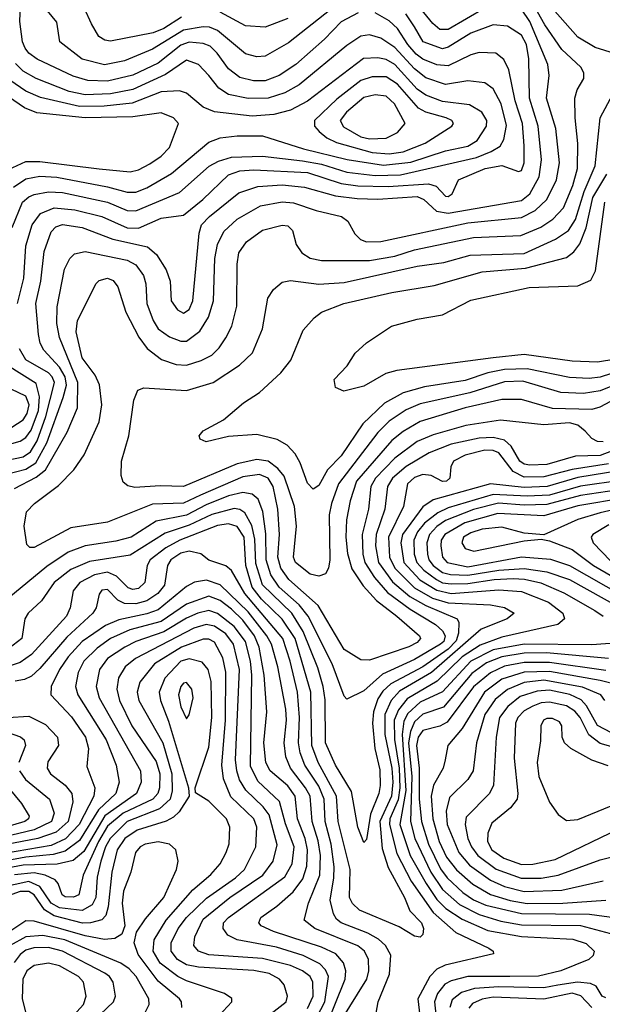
# Model space of a CAD drawing. Extents: x 997028 to 1115134, y 536408 to 618974.
# Tile 109 of 256: x 1021693 to 1023762, y 566866 to 570364. Entities that reach past the tile are written whole.
import ezdxf

# ---------------------------------------------------------------- set-up
doc = ezdxf.new("R2010")
doc.units = 0

msp = doc.modelspace()

# ---------------------------------------------------------------- linework, layer by layer
at = {"layer": '0CON10XD'}
for points in [[(1022895, 570387.8), (1022834.2, 570355.8), (1022775.8, 570294.2), (1022674.2, 570205), (1022614.3, 570165.7), (1022565, 570147), (1022523.2, 570146.8), (1022475, 570158.1), (1022435, 570189.2), (1022394.6, 570244.6), (1022369.2, 570269.2), (1022345, 570279.7), (1022295, 570284.3), (1022265, 570273.4), (1022185, 570209.1), (1022095, 570166.8), (1022005, 570145.6), (1021935, 570148), (1021882.9, 570162.9), (1021755, 570224), (1021725, 570244.3), (1021712, 570262), (1021702.9, 570285), (1021693.3, 570356.7), (1021698, 570475)], [(1021941.2, 569378.8), (1021962.9, 569425), (1021975, 569437.5), (1022005, 569445.8), (1022025, 569437.3), (1022041.8, 569415), (1022069.7, 569325), (1022116.1, 569236.1), (1022145.8, 569195.8), (1022196.3, 569156.3), (1022248.9, 569138.9), (1022285, 569136.6), (1022337.1, 569152.9), (1022375, 569172.5), (1022402, 569198), (1022425, 569233.5), (1022446.8, 569275), (1022463.6, 569346.4), (1022464.8, 569495.2), (1022471.6, 569535), (1022498, 569575), (1022555, 569616.5), (1022625, 569633.8), (1022645, 569630.9), (1022662.2, 569615), (1022674.6, 569565), (1022694.5, 569535), (1022725, 569517.1), (1022765, 569507.7), (1022935, 569508.4), (1023025, 569523.5), (1023095, 569546.1), (1023305, 569589.4), (1023473.1, 569596.9), (1023543.5, 569626.5), (1023586.8, 569655), (1023624.4, 569695.6), (1023657.9, 569775), (1023674.2, 569835), (1023675.6, 569924.4), (1023665.2, 570014.8), (1023664.7, 570085), (1023673.2, 570115), (1023696.2, 570155), (1023696.9, 570175), (1023685.4, 570195), (1023618.3, 570258.3), (1023558.3, 570345), (1023495, 570457.5)], [(1023344.7, 570405), (1023215, 570329.4), (1023185, 570328.8), (1023160.5, 570350.5), (1023091.6, 570435)], [(1021530.7, 568719.3), (1021715, 568766.6), (1021750.4, 568789.6), (1021789.7, 568860.3), (1021847.8, 569022.2), (1021858.8, 569065), (1021855.1, 569095), (1021835, 569129.2), (1021779.3, 569189.3), (1021766.1, 569215), (1021760, 569245), (1021750.5, 569355), (1021767.7, 569435), (1021780.1, 569539.9), (1021805, 569610.4), (1021821.8, 569628.2), (1021845, 569636.3), (1021915, 569625.9), (1022024.4, 569584.4), (1022146.7, 569556.7), (1022179.4, 569529.4), (1022213.6, 569475), (1022227.1, 569435), (1022231.2, 569365), (1022252.9, 569332.9), (1022275, 569320.9), (1022295, 569334.1), (1022308.3, 569365), (1022330.9, 569605), (1022339, 569635), (1022366.7, 569665), (1022471.1, 569748.9), (1022538.6, 569771.4), (1022625, 569776.5), (1022705, 569768.9), (1022815, 569737.8), (1022891.5, 569728.5), (1022965, 569726.3), (1023105, 569735.1), (1023128.4, 569725), (1023173.2, 569683.2), (1023215, 569676.2), (1023475, 569721.2), (1023505, 569745.2), (1023537.5, 569805), (1023545.7, 569865.7), (1023534.6, 569985), (1023503.7, 570085), (1023501.2, 570225), (1023492.5, 570275), (1023475, 570308.3), (1023425, 570340.2), (1023375, 570345.2), (1023295, 570315.5), (1023215, 570265.5), (1023195, 570260.2), (1023126.4, 570285), (1023095, 570338), (1023064.5, 570385)], [(1021675, 568698.3), (1021751.4, 568738.6), (1021784.8, 568765.2), (1021861.6, 568898.4), (1021898.1, 568985), (1021899.9, 569075), (1021834.5, 569235), (1021824.5, 569285), (1021826, 569344), (1021852.7, 569477.3), (1021870.8, 569515), (1021888.1, 569531.9), (1021925, 569540.8), (1022075, 569510), (1022105, 569493.2), (1022133.2, 569455), (1022141.5, 569425), (1022144.8, 569355), (1022167.3, 569295), (1022185, 569265.3), (1022225, 569236.7), (1022265, 569222.3), (1022285, 569222.3), (1022332.2, 569257.8), (1022363.3, 569306.7), (1022381.1, 569365), (1022386.2, 569515), (1022395.2, 569565), (1022418.5, 569611.5), (1022465, 569654.8), (1022547.8, 569702.2), (1022625, 569716.8), (1022665, 569713.3), (1022745.5, 569685.5), (1022836.1, 569665), (1022857.8, 569647.8), (1022883.4, 569603.4), (1022903.2, 569583.2), (1022925, 569574.8), (1022975, 569576.2), (1023285, 569641.6), (1023475, 569661), (1023523.9, 569686.1), (1023565.6, 569725), (1023599.8, 569795), (1023609.8, 569855), (1023597.5, 569977.5), (1023563.8, 570085), (1023573.9, 570165), (1023569.2, 570205), (1023505, 570357.1), (1023475, 570401.2)], [(1021684.8, 569355), (1021707.3, 569445), (1021715, 569560), (1021737, 569635), (1021767.1, 569675), (1021815.1, 569694.9), (1021888.6, 569688.6), (1021985, 569664.9), (1022075, 569624.1), (1022115, 569623.7), (1022195, 569658.4), (1022275, 569669.8), (1022343.8, 569725), (1022435, 569812.5), (1022475, 569826.5), (1022525, 569830.9), (1022715, 569821), (1022835, 569782.3), (1022893.7, 569773.7), (1023001.2, 569771.2), (1023145, 569780.2), (1023172.4, 569772.4), (1023205, 569736.7), (1023215, 569735.6), (1023229.4, 569745), (1023251.9, 569795), (1023346.5, 569835), (1023405.5, 569845.5), (1023465, 569824.6), (1023475, 569828.1), (1023484.8, 569855.2), (1023484.8, 569915.2), (1023478.5, 569995), (1023452.1, 570075), (1023430, 570185), (1023412, 570222), (1023384.3, 570244.3), (1023325, 570247.3), (1023295, 570239.1), (1023215, 570200.2), (1023175, 570203.3), (1023125, 570223.1), (1023101, 570241), (1023071.1, 570275), (1023035, 570332.2), (1023005, 570359.8), (1022955, 570387.8)], [(1022798.9, 570401.1), (1022648.1, 570281.9), (1022565, 570233.6), (1022535, 570231.9), (1022495, 570241.9), (1022395.1, 570325.1), (1022367.1, 570337.1), (1022345, 570338.7), (1022275, 570326.8), (1022165, 570258.5), (1022065, 570218), (1021993.9, 570203.9), (1021915, 570223.9), (1021835.5, 570285), (1021824.6, 570354.6), (1021775.2, 570415.2)], [(1022267.5, 570372.5), (1022205, 570332.8), (1022167.3, 570317.3), (1022015, 570287.1), (1021995, 570290.5), (1021973.8, 570303.8), (1021948.5, 570348.5), (1021923.4, 570403.4)], [(1022645, 570368.1), (1022565, 570336.6), (1022495, 570342.4), (1022405, 570390)], [(1023805, 570243.1), (1023736.7, 570265), (1023675, 570301.2), (1023585, 570403.8)], [(1021666.5, 569625), (1021703.6, 569715), (1021725, 569734.4), (1021745, 569743.2), (1021795, 569752.6), (1021845, 569750.1), (1022004.5, 569715), (1022075, 569685.5), (1022105, 569684.2), (1022260.5, 569749.5), (1022366.3, 569843.7), (1022398.8, 569861.2), (1022445.2, 569875.2), (1022555, 569878.5), (1022697.1, 569862.9), (1022765, 569850.7), (1022855, 569822.2), (1022955, 569809.9), (1023045, 569812.6), (1023165, 569839.9), (1023315.4, 569874.6), (1023367.8, 569895), (1023399, 569915), (1023412.3, 569937.7), (1023421.7, 569988.3), (1023403, 570065), (1023375, 570118), (1023345, 570139.5), (1023285, 570146.5), (1023205, 570133.1), (1023135, 570157.4), (1023095, 570188.7), (1023025, 570264.8), (1022975, 570297.9), (1022935, 570310.2), (1022904.6, 570305.4), (1022855, 570271.7), (1022685, 570131.7), (1022635, 570103.8), (1022575, 570084.8), (1022505, 570084.2), (1022435, 570098.5), (1022400.2, 570120.2), (1022365.3, 570165), (1022328.2, 570205), (1022285, 570220), (1022211.3, 570168.7), (1022095, 570116.1), (1022015, 570100), (1021925, 570096.3), (1021869, 570109), (1021751.1, 570155), (1021705, 570180.9), (1021677.6, 570207.6)], [(1021671.2, 569768.8), (1021715, 569798.7), (1021765, 569807.4), (1021825, 569804.4), (1022005, 569770.3), (1022075, 569750.5), (1022105, 569750.9), (1022145, 569766.3), (1022232.6, 569817.4), (1022365, 569928.8), (1022405, 569943.6), (1022465, 569951.6), (1022555, 569950.8), (1022701.5, 569905), (1022856.6, 569866.6), (1022985, 569846.8), (1023082.2, 569857.8), (1023205, 569897.9), (1023285.1, 569914.9), (1023318.1, 569935), (1023350.4, 569985), (1023352.5, 570005), (1023334.7, 570035), (1023290.9, 570060.9), (1023195, 570072.7), (1023135, 570095.2), (1023105, 570116.8), (1023025, 570204.5), (1022995, 570222.3), (1022965, 570228), (1022914.6, 570225.4), (1022715, 570073.7), (1022655, 570042.8), (1022595, 570027), (1022518.5, 570021.5), (1022385, 570036.7), (1022345, 570053.5), (1022285, 570102.5), (1022260.8, 570110.8), (1022195, 570106.9), (1022092.7, 570067.3), (1021993.2, 570056.8), (1021905, 570055.9), (1021767.2, 570087.2), (1021715, 570109.2), (1021622.9, 570172.9)], [(1021638.4, 569825), (1021715, 569860), (1021765, 569860.5), (1021975, 569833.9), (1022085, 569823.1), (1022115, 569830.9), (1022155, 569851.6), (1022195, 569878.4), (1022225, 569909.2), (1022257.3, 569995), (1022239.5, 570015), (1022195, 570032.3), (1022095, 570019.2), (1021925, 570015.3), (1021753.4, 570033.4), (1021710.4, 570050.4), (1021557.5, 570155)], [(1022380.5, 569075), (1022474.1, 569135.9), (1022519.5, 569180.5), (1022555.3, 569265), (1022573.9, 569375), (1022594.2, 569405.8), (1022625, 569431.5), (1022655, 569437.6), (1022755, 569424.8), (1022845, 569430.4), (1023105, 569488.2), (1023198.9, 569501.1), (1023292.9, 569527.1), (1023485, 569533.4), (1023596.3, 569583.7), (1023642.2, 569615), (1023666.6, 569653.4), (1023697.1, 569752.9), (1023736.9, 569845), (1023754.3, 570015), (1023835.2, 570165)], [(1023005, 569886.7), (1023055, 569893.8), (1023133.2, 569925), (1023227.3, 569985), (1023233.6, 569995), (1023227.3, 570005), (1023207.5, 570015), (1023135, 570035.4), (1023108.9, 570048.9), (1023035, 570134.2), (1022995, 570160.6), (1022945, 570161.1), (1022905, 570147.1), (1022819, 570081), (1022740, 570005), (1022740.3, 569985), (1022756.7, 569966.7), (1022783.8, 569943.8), (1022817.6, 569927.6), (1022945, 569891.5), (1023005, 569886.7)], [(1022935, 569940.5), (1022995, 569943.2), (1023035, 569962.4), (1023062.5, 569995), (1023024.3, 570065), (1022995, 570092.5), (1022955, 570096.6), (1022915, 570086.9), (1022853.1, 570035), (1022830.9, 570005), (1022842.6, 569982.6), (1022905, 569947.5), (1022935, 569940.5)], [(1023838.7, 569121.3), (1023755, 569094.1), (1023715, 569089), (1023645, 569092.2), (1023495, 569123.8), (1023415, 569121.1), (1023355, 569109.5), (1023275, 569082.2), (1023130.9, 569059.1), (1023055, 569038.1), (1022988.8, 569001.2), (1022911.9, 568928.1), (1022835, 568814.1), (1022786.1, 568765), (1022755, 568709.5), (1022735, 568696.5), (1022715, 568716.9), (1022689.4, 568789.4), (1022671.4, 568821.4), (1022642.5, 568852.5), (1022607.9, 568872.1), (1022535, 568890.4), (1022435, 568883.1), (1022355, 568864), (1022333.6, 568873.6), (1022330, 568885), (1022345, 568903.3), (1022417.3, 568942.7), (1022487.4, 569002.6), (1022545, 569039.5), (1022620.9, 569109.1), (1022655.7, 569154.3), (1022699.7, 569260.3), (1022739.2, 569305), (1022765.4, 569324.6), (1022843.8, 569355), (1023015, 569394.3), (1023165, 569418.9), (1023335, 569468.5), (1023488.8, 569481.2), (1023635, 569519.5), (1023661.1, 569538.9), (1023682.4, 569567.6), (1023705.3, 569624.7), (1023728.4, 569731.6), (1023778.4, 569815)], [(1023955, 569181.9), (1023745, 569147), (1023655, 569151.2), (1023485, 569174.8), (1023375, 569162.4), (1023031.9, 569118.1), (1022993.2, 569106.8), (1022915, 569062.1), (1022843.9, 569043.9), (1022815, 569056.7), (1022810, 569085), (1022855.5, 569134.5), (1022885, 569178.6), (1022925, 569215.6), (1023014, 569275), (1023105, 569299.7), (1023195, 569315.8), (1023295, 569367.5), (1023502.9, 569412.9), (1023675, 569418.2), (1023721.4, 569438.6), (1023738.1, 569471.9), (1023770.9, 569715)], [(1023845, 569035.9), (1023752.9, 568987.1), (1023725, 568979.1), (1023585, 568983.1), (1023475, 569014.8), (1023405, 569014.5), (1023275.2, 568985.2), (1023115, 568936.2), (1023055, 568901), (1023015, 568869.4), (1022889.4, 568725), (1022866.6, 568655), (1022853.4, 568586.6), (1022851, 568525), (1022857.5, 568467.5), (1022872.7, 568412.7), (1022912.4, 568352.4), (1022960.6, 568300.6), (1023032.7, 568245), (1023112.7, 568175), (1023116.5, 568165), (1023105, 568150.9), (1023075, 568136.5), (1022935, 568088.8), (1022905, 568089.7), (1022845, 568126.5), (1022752.5, 568282.5), (1022649.1, 568375), (1022620.5, 568415), (1022609.8, 568455), (1022615.9, 568535), (1022610, 568625), (1022593.3, 568705), (1022575.5, 568735), (1022545, 568748.4), (1022485, 568740.3), (1022335.1, 568674.9), (1022275, 568646.5), (1022165, 568642.4), (1022005, 568578.5), (1021875, 568558.1), (1021745, 568488.4), (1021728.8, 568488.8), (1021718.9, 568498.9), (1021709.3, 568565), (1021717.8, 568615), (1021745.4, 568645), (1021830.9, 568709.1), (1021885.5, 568765), (1021922.4, 568817.6), (1021974.7, 568935), (1021984.8, 568995), (1021976.4, 569066.4), (1021961.3, 569101.3), (1021915, 569162.3), (1021893.8, 569255), (1021898.4, 569295), (1021941.2, 569378.8)], [(1021460, 568760), (1021705, 568810.3), (1021731, 568829), (1021755, 568867.6), (1021786.4, 568953.6), (1021816.6, 569075), (1021808.7, 569095), (1021795, 569108.7), (1021715, 569155.6), (1021692.8, 569195)], [(1021565, 568830.2), (1021695, 568867), (1021715, 568879.3), (1021734, 568905), (1021760.4, 568975), (1021763.8, 569023.8), (1021751.6, 569071.6), (1021650, 569135)], [(1021665, 568915.8), (1021705, 568942.5), (1021720, 568965), (1021727.2, 568995), (1021715, 569026.7), (1021611.6, 569075)], [(1023854.5, 569085), (1023755, 569044.9), (1023695, 569035.7), (1023615, 569039.1), (1023480.1, 569079.9), (1023415, 569076.9), (1023291.4, 569038.6), (1023115, 568999.4), (1023065, 568977.8), (1023005, 568937.4), (1022965, 568897.6), (1022825.1, 568715), (1022799.9, 568645), (1022792.1, 568605), (1022794.8, 568445), (1022790.3, 568415), (1022778.9, 568395), (1022755, 568386.5), (1022725, 568393.5), (1022672.4, 568435), (1022665.7, 568455), (1022676.2, 568565), (1022669.5, 568635), (1022632.3, 568742.3), (1022609.9, 568770), (1022575, 568795.5), (1022535, 568801.4), (1022465, 568786.3), (1022275, 568705.5), (1022192.3, 568707.7), (1022101.6, 568701.6), (1022077.3, 568707.3), (1022061.1, 568721.1), (1022053.9, 568745), (1022054, 568795), (1022080.7, 568885), (1022098.3, 569011.7), (1022112.4, 569047.6), (1022134.4, 569055.6), (1022285, 569046), (1022380.5, 569075)], [(1023765, 568864.1), (1023745, 568865.2), (1023725, 568876.3), (1023701.8, 568901.8), (1023675, 568923.8), (1023645, 568931.1), (1023555, 568924.8), (1023401, 568941), (1023277.4, 568922.6), (1023161, 568889), (1023105, 568865.2), (1023025, 568806.5), (1022956.1, 568735), (1022939.8, 568705), (1022932, 568625), (1022908.8, 568535), (1022912, 568465), (1022919.2, 568435), (1022952.5, 568382.5), (1022999.3, 568329.3), (1023080, 568270), (1023169.3, 568215), (1023195, 568192.2), (1023204.5, 568175), (1023198.9, 568155), (1023187.2, 568145), (1023095, 568090.6)], [(1023845, 568849.9), (1023755, 568816), (1023667.3, 568812.7), (1023565, 568783.8), (1023505, 568781.5), (1023485, 568784.4), (1023469.4, 568795), (1023439, 568849), (1023415, 568870.6), (1023375, 568880.1), (1023325, 568876.8), (1023225, 568855.4), (1023147.3, 568825), (1023065, 568776.3), (1023017.2, 568735), (1022999.4, 568705), (1022990.1, 568625), (1022959.1, 568535), (1022956.9, 568495), (1022967.2, 568435), (1023017.4, 568367.4), (1023078.8, 568315), (1023135, 568282.3), (1023246.4, 568235), (1023252.1, 568222.1), (1023251.9, 568185), (1023243.1, 568156.9), (1023215, 568128), (1023125, 568064.7), (1023011.4, 568005), (1022982.1, 567977.9), (1022965, 567951.4), (1022949.5, 567905), (1022945.5, 567865), (1022954.7, 567774.7), (1022971.5, 567698.5), (1022973.5, 567643.5), (1022968.8, 567615), (1022938.6, 567541.4), (1022925, 567451.2), (1022915, 567440.8), (1022894.3, 567495.7), (1022871.8, 567621.9), (1022815, 567715.9), (1022779.5, 567795), (1022777.3, 567947.3), (1022771.3, 567995), (1022751.9, 568061.9), (1022700, 568190), (1022659.1, 568255), (1022555, 568356.4), (1022531.7, 568431.7), (1022528.2, 568518.2), (1022517.5, 568567.5), (1022492.3, 568612.3), (1022475, 568623.9), (1022455, 568626.8), (1022375, 568606.6), (1022295, 568568.2), (1022210, 568540), (1022085, 568461.9), (1021940.8, 568439.2), (1021875, 568410.2), (1021815.6, 568365), (1021770.9, 568299.1), (1021723.2, 568255), (1021711.6, 568235), (1021701.1, 568165), (1021655, 568129.5)], [(1023784, 568786), (1023655, 568766.4), (1023555, 568740), (1023485, 568739.2), (1023445, 568758.8), (1023395.2, 568825.2), (1023375, 568833), (1023345, 568834), (1023275, 568817.3), (1023233.1, 568795), (1023223.8, 568775), (1023220.9, 568735), (1023208.6, 568725), (1023195, 568723.8), (1023154.4, 568744.4), (1023125, 568747.8), (1023095, 568737.7), (1023070, 568715), (1023055.8, 568635), (1023003.3, 568525), (1023006.4, 568455), (1023025.3, 568415.3), (1023095.6, 568345.6), (1023158.8, 568308.8), (1023215, 568291.9), (1023365.2, 568285.2), (1023415.2, 568275.2), (1023449.2, 568255), (1023424.3, 568235), (1023331.5, 568198.5), (1023155.1, 568044.9), (1023041.8, 567978.2), (1023011.7, 567945), (1022989.2, 567895), (1022989.5, 567825), (1023015, 567705.5), (1023018.1, 567655), (1023012.9, 567605), (1022971.5, 567515), (1022979.9, 567419.9), (1023001.5, 567351.5), (1023059.6, 567245), (1023078.5, 567198.5), (1023120, 567155), (1023126.6, 567135), (1023125, 567113.8), (1023115, 567104.3), (1023095, 567107.8), (1023040.9, 567140.9), (1022900.1, 567200.1), (1022874.4, 567224.4), (1022864.8, 567245), (1022866.5, 567345), (1022823.5, 567515), (1022817.8, 567605), (1022753.5, 567725), (1022730.4, 567785), (1022726.5, 567975), (1022671.4, 568165), (1022625, 568234.5), (1022551.5, 568305), (1022518.3, 568348.3), (1022496.4, 568425), (1022489.8, 568525), (1022465, 568563.4), (1022435, 568572.9), (1022395, 568567.1), (1022261.2, 568515), (1022211.9, 568488.1), (1022155.9, 568445), (1022145.2, 568425), (1022138, 568365), (1022115, 568342.8), (1022095, 568339.3), (1022078, 568345), (1022037.3, 568387.3), (1022005, 568400.7), (1021958.3, 568391.7), (1021906.8, 568365), (1021882.6, 568335), (1021871.9, 568275), (1021859, 568245), (1021735, 568108.8), (1021695, 568080.3), (1021645, 568063.2)], [(1023827.5, 568762.5), (1023675, 568737.5), (1023566.1, 568705), (1023485, 568702.1), (1023365, 568714.9), (1023161.3, 568658.7), (1023125, 568633.4), (1023052.1, 568535), (1023046.7, 568505), (1023057.8, 568435), (1023114.5, 568374.5), (1023175, 568336.9), (1023225, 568325.3), (1023395, 568339), (1023475, 568332.9), (1023570.9, 568295), (1023622, 568255), (1023627.7, 568235), (1023604.4, 568215), (1023405, 568170.8), (1023328.4, 568141.6), (1023265, 568100.3), (1023175.6, 568014.4), (1023068.7, 567951.3), (1023037.8, 567912.2), (1023023.3, 567875), (1023023.7, 567806.3), (1023041, 567705), (1023043.1, 567635), (1023037.4, 567592.6), (1023008, 567525), (1023005.8, 567505), (1023032.3, 567402.3), (1023083.6, 567303.6), (1023162, 567192), (1023241.7, 567121.7), (1023359.2, 567065), (1023374, 567055), (1023376.2, 567045), (1023204.4, 567005.6), (1023175, 566991), (1023149.4, 566965), (1023107, 566885), (1023116.8, 566805)], [(1023835, 568728.2), (1023685, 568706.9), (1023574.8, 568675.2), (1023495, 568671), (1023375, 568676.9), (1023215, 568630.2), (1023178, 568612), (1023131.1, 568575), (1023105.4, 568545), (1023092.4, 568515), (1023094.4, 568465), (1023104, 568435), (1023128.2, 568408.2), (1023173.1, 568375), (1023195, 568363.7), (1023225, 568359.3), (1023285, 568360.4), (1023378.6, 568375), (1023445, 568378.2), (1023486.3, 568376.3), (1023543.4, 568363.4), (1023625, 568327.9), (1023735.9, 568265), (1023764.7, 568245)], [(1023095, 568090.6), (1022981.6, 568038.4), (1022915, 567980), (1022855, 567950), (1022845, 567961.2), (1022802.3, 568075), (1022717.2, 568245), (1022685.4, 568285.4), (1022615, 568347.3), (1022585, 568391.6), (1022567.8, 568445), (1022567.1, 568537.1), (1022556.3, 568616.3), (1022540.2, 568660.2), (1022518.1, 568678.1), (1022485, 568683.6), (1022435, 568672.1), (1022355, 568640.4), (1022285, 568603.3), (1022177.4, 568582.6), (1022088.9, 568525), (1022035, 568511.2), (1021925, 568494.3), (1021865, 568472.1), (1021788.9, 568421.1), (1021655, 568309.7)], [(1023845, 568696.6), (1023685, 568673.9), (1023565, 568642), (1023485, 568639.3), (1023393.4, 568646.6), (1023305, 568623.6), (1023205, 568584.5), (1023175, 568563.7), (1023148.4, 568535), (1023138.7, 568505), (1023141.5, 568465), (1023146.6, 568445), (1023161.4, 568425), (1023195, 568400.5), (1023223.2, 568393.2), (1023285, 568390.1), (1023395, 568408.5), (1023485, 568414.2), (1023565, 568402.7), (1023645, 568374.6), (1023902.3, 568232.3)], [(1023845, 568664.8), (1023675, 568636.8), (1023555, 568601.3), (1023390.7, 568609.3), (1023273.9, 568576.1), (1023202.3, 568535), (1023190, 568515), (1023189, 568495), (1023194.3, 568455), (1023211.2, 568435), (1023285, 568419.8), (1023475, 568456.1), (1023577.7, 568447.7), (1023645, 568424.9), (1023835, 568316.9)], [(1023984.9, 568665.1), (1023755, 568611.9), (1023675, 568588.6), (1023555, 568534.2), (1023485, 568539.4), (1023405, 568560.6), (1023335, 568553.5), (1023295, 568541.1), (1023269.3, 568525), (1023263.4, 568505), (1023275.2, 568485.2), (1023305.8, 568475.8), (1023485, 568513), (1023545, 568518.1), (1023575, 568511.9), (1023655, 568481.2), (1023730.4, 568425), (1023835, 568364.1)], [(1023785, 568569.3), (1023728.2, 568535), (1023722.4, 568525), (1023729.5, 568505), (1023791.5, 568441.5)], [(1022679.4, 567975), (1022653.8, 568085), (1022627, 568165), (1022492.1, 568325), (1022445, 568407.3), (1022425, 568424.2), (1022365, 568444.1), (1022336, 568466), (1022295.4, 568475.4), (1022265, 568468.8), (1022230.2, 568445), (1022218.1, 568425), (1022207.8, 568355), (1022183.2, 568325), (1022145, 568299.9), (1022105, 568288.4), (1022065, 568289.7), (1022041.6, 568301.6), (1022005, 568339.4), (1021985, 568337.3), (1021975, 568322.9), (1021964.7, 568275), (1021953.2, 568255), (1021859.9, 568170.1), (1021765, 568059.1), (1021735, 568032.1), (1021710.1, 568019.9), (1021676.6, 568013.4)], [(1022832.7, 566805), (1022925.6, 566955), (1022932.9, 566985), (1022932, 567025), (1022917.6, 567055), (1022893.7, 567073.7), (1022741.1, 567135), (1022702.8, 567165), (1022718.7, 567225), (1022759, 567325), (1022761.3, 567395), (1022752.8, 567447.2), (1022732, 567515), (1022724.6, 567605), (1022708.6, 567635), (1022654.5, 567705), (1022638.1, 567745), (1022631.7, 567795), (1022640.6, 567875), (1022638, 567915), (1022610.1, 568065), (1022587.1, 568145), (1022571.3, 568175), (1022505, 568259.7), (1022405, 568355.8), (1022357, 568373), (1022314, 568366), (1022285, 568350), (1022185, 568267.7), (1022145, 568252.9), (1022045, 568231.7), (1021997.9, 568212.1), (1021915, 568154.5), (1021865, 568100.8), (1021835, 568055.9), (1021805.2, 567995), (1021804.1, 567965), (1021877.3, 567887.3), (1021926.6, 567815), (1021936.9, 567775), (1021931.3, 567711.3), (1021959.3, 567635), (1021955.9, 567605), (1021904.5, 567505), (1021856, 567454), (1021805, 567430.6), (1021555, 567387.9)], [(1022772.7, 566767.3), (1022849.3, 566955), (1022851.3, 566985), (1022843.2, 567013.2), (1022815.6, 567045.6), (1022765, 567069.3), (1022594.5, 567125), (1022550.4, 567145), (1022542.5, 567155), (1022550, 567175), (1022606.8, 567215), (1022663.9, 567266.1), (1022698.5, 567311.5), (1022712.9, 567357.1), (1022715.3, 567415), (1022706.9, 567455), (1022679.6, 567525), (1022671.9, 567605), (1022645, 567642.1), (1022582.2, 567695), (1022566.6, 567725), (1022560.4, 567795), (1022571, 567905), (1022561.7, 568035), (1022543.8, 568135), (1022526.6, 568175), (1022485, 568230.3), (1022445, 568269.7), (1022405, 568300), (1022364.4, 568315.6), (1022285, 568287.9), (1022195, 568225.7), (1022084.1, 568195.9), (1022015, 568165.1), (1021968.4, 568131.6), (1021920.5, 568085), (1021900.9, 568045), (1021891, 567995), (1021899, 567965), (1022000.3, 567805), (1022035.2, 567715), (1022046, 567655), (1022034.1, 567615), (1021972.9, 567557.1), (1021905, 567447.6), (1021855, 567410.2), (1021812.3, 567397.7), (1021715, 567388.9), (1021555, 567359.6)], [(1022735, 566795.9), (1022776.9, 566875), (1022790, 566965), (1022778.8, 566988.8), (1022759.3, 567009.3), (1022699.8, 567039.8), (1022605, 567068.6), (1022465.2, 567095.2), (1022431.9, 567111.9), (1022415.9, 567135), (1022417.3, 567155), (1022434.3, 567175), (1022635, 567318.4), (1022660.3, 567365), (1022667.6, 567425), (1022636.7, 567506.7), (1022616.1, 567586.1), (1022538.7, 567658.7), (1022512.5, 567712.5), (1022517.4, 568035), (1022512.6, 568085), (1022495.3, 568155), (1022455, 568208.6), (1022395, 568254.4), (1022365, 568265.1), (1022325.3, 568255), (1022285, 568238.3), (1022205, 568189.4), (1022105.3, 568155), (1022066.4, 568135), (1022004.8, 568095), (1021976.6, 568055), (1021965.2, 567995), (1021974.7, 567955.3), (1022122.5, 567695), (1022124.8, 567655), (1022108, 567615), (1021994.9, 567535.1), (1021920.8, 567409.2), (1021882.8, 567377.2), (1021826.2, 567363.8), (1021705, 567359.8), (1021481.1, 567318.9)], [(1022715, 566851.3), (1022734.8, 566895), (1022733.7, 566945), (1022724.3, 566965), (1022697.6, 566985), (1022655, 567003.8), (1022555, 567029.3), (1022365, 567041.5), (1022328.5, 567055), (1022311.2, 567075), (1022315.4, 567105.4), (1022345, 567168), (1022439.4, 567245), (1022556.5, 567325), (1022593.2, 567375), (1022607.5, 567432.5), (1022578.9, 567538.9), (1022557.8, 567567.8), (1022496.5, 567626.5), (1022473.9, 567663.9), (1022463.6, 567695), (1022459.9, 567735), (1022473.8, 568055), (1022452, 568145), (1022425, 568182), (1022385, 568208.9), (1022355, 568215.1), (1022311.9, 568201.9), (1022104.8, 568095), (1022068.1, 568065), (1022044.3, 568025.7), (1022037.7, 567985), (1022047.5, 567945), (1022090.8, 567855), (1022178.1, 567728.1), (1022190.3, 567685), (1022190, 567635), (1022183.5, 567615), (1022165.6, 567595), (1022060.6, 567545), (1022005, 567499.1), (1021972.6, 567445), (1021918.1, 567325), (1021903.3, 567255), (1021883.6, 567246.4), (1021855, 567248.4), (1021844.1, 567255), (1021830, 567295), (1021818.6, 567308.6), (1021783.2, 567325), (1021745, 567332.8), (1021674.2, 567325.8)], [(1022565, 566817.4), (1022639.2, 566875), (1022644.7, 566895), (1022632, 566935), (1022616.1, 566955), (1022579.2, 566975), (1022525, 566986.5), (1022327.7, 566997.7), (1022285, 567006.5), (1022253.7, 567025), (1022231.1, 567055), (1022231.5, 567085), (1022256.1, 567135), (1022285, 567174.4), (1022356.4, 567243.6), (1022459.8, 567315), (1022491.5, 567345), (1022532.2, 567425), (1022535.2, 567495), (1022524.8, 567525), (1022443, 567603), (1022416.7, 567666.7), (1022410.8, 567715), (1022424, 567875), (1022425.6, 568045.6), (1022415, 568096.9), (1022385, 568152.4), (1022365, 568162.8), (1022345, 568162.7), (1022267.5, 568135), (1022171.7, 568075), (1022119.4, 568010.6), (1022110.7, 567975), (1022116.7, 567945), (1022201.5, 567795), (1022232.8, 567685), (1022235.1, 567625), (1022227.6, 567595), (1022189.7, 567560.3), (1022075.2, 567515), (1022014.6, 567455.4), (1021997.3, 567425), (1021980.7, 567375), (1021968.3, 567318.3), (1021963.9, 567245), (1021950.3, 567219.7), (1021915, 567199.6), (1021835, 567208.5), (1021805, 567225.1), (1021764.2, 567284.2), (1021725, 567302.2), (1021628.4, 567281.6)], [(1023838.1, 568151.9), (1023725, 568143.2), (1023485, 568145.8), (1023375, 568124.7), (1023295, 568084.5), (1023195, 567976.2), (1023115, 567939.2), (1023071.1, 567898.9), (1023057.8, 567872.2), (1023050.8, 567825), (1023064.1, 567625.9), (1023042.8, 567505), (1023080.1, 567395), (1023136.1, 567295), (1023175, 567238.8), (1023206.5, 567206.5), (1023265, 567168), (1023355, 567128.8), (1023475, 567106.4), (1023658, 567098), (1023705, 567081.9), (1023733.1, 567055), (1023730.1, 567039.9), (1023714.6, 567025), (1023615.1, 566984.9), (1023535, 566966.4), (1023433.3, 566965), (1023285, 566965.1), (1023225, 566949.8), (1023202.4, 566937.6), (1023176.9, 566905), (1023165.7, 566875), (1023174.1, 566795)], [(1023784, 568094), (1023564.5, 568114.5), (1023485, 568113.3), (1023405, 568100.2), (1023351.1, 568078.9), (1023299, 568041), (1023198.7, 567921.3), (1023125, 567897.1), (1023095, 567869.8), (1023080.7, 567835), (1023074.3, 567795), (1023086, 567675), (1023080.6, 567515), (1023096.6, 567455), (1023153.7, 567335), (1023195, 567273.4), (1023255, 567220.6), (1023325, 567185.7), (1023401.6, 567161.6), (1023475, 567148.6), (1023685, 567145.8), (1023845, 567103)], [(1022354.5, 566775.5), (1022446.9, 566875), (1022446.2, 566886.2), (1022420.8, 566905), (1022285, 566949), (1022255, 566964.8), (1022192.4, 567012.4), (1022167.4, 567055), (1022170.8, 567095), (1022213.5, 567165), (1022307.5, 567272.5), (1022372.4, 567327.6), (1022405.3, 567365), (1022426.6, 567405), (1022436.7, 567436.7), (1022439.1, 567495), (1022427.1, 567525), (1022365, 567588.2), (1022317.5, 567617.5), (1022316.7, 567635), (1022365, 567779.2), (1022375.6, 567884.4), (1022373.2, 568013.2), (1022362.2, 568055), (1022341, 568081), (1022295, 568093.3), (1022265, 568084.6), (1022208.7, 568025), (1022188.5, 567975), (1022192.7, 567945), (1022221.8, 567871.8), (1022292.5, 567635), (1022294.5, 567605), (1022259.7, 567550.3), (1022239.2, 567530.8), (1022213, 567517), (1022110.6, 567485), (1022066.4, 567455), (1022039.7, 567415), (1022020.3, 567335), (1022007.5, 567212.5), (1021998.4, 567181.6), (1021985, 567165.8), (1021944.9, 567155.1), (1021915.6, 567154.4), (1021815, 567180.9), (1021781.3, 567201.3), (1021745, 567254.9), (1021725, 567267.2), (1021695, 567266.6), (1021635.2, 567245)], [(1023775, 568051.3), (1023575, 568080.8), (1023485, 568080.6), (1023415, 568067), (1023365, 568044), (1023305, 567993.6), (1023211.1, 567868.9), (1023185, 567854.2), (1023125, 567838.2), (1023107.9, 567815), (1023102.5, 567785), (1023112, 567705), (1023111.9, 567595), (1023120.4, 567515), (1023144.9, 567435), (1023187.4, 567347.4), (1023210.9, 567315), (1023267, 567263), (1023305, 567237.6), (1023348.4, 567218.4), (1023475, 567188.2), (1023716.9, 567186.9), (1023935, 567157.3)], [(1023819.4, 567999.4), (1023755, 568016.9), (1023575, 568048.6), (1023485, 568046.1), (1023405, 568021.2), (1023344.3, 567975), (1023264.2, 567845.8), (1023213.3, 567785), (1023204.6, 567734.6), (1023196.5, 567705), (1023163, 567645), (1023154.1, 567605.9), (1023160.6, 567525), (1023182.4, 567445), (1023208.8, 567388.8), (1023244, 567344), (1023302.6, 567292.6), (1023365, 567256.1), (1023434.4, 567234.4), (1023495, 567224.7), (1023622.5, 567225), (1023775, 567235.5)], [(1022285, 567880), (1022295, 567893.8), (1022308.8, 567955), (1022304.3, 567985), (1022285, 568009.1), (1022275, 568007.2), (1022265, 567995.4), (1022256.7, 567965), (1022265, 567923.1), (1022285, 567880)], [(1023770.7, 567945), (1023756.9, 567965), (1023692.3, 567992.3), (1023555, 568017.7), (1023485, 568009.2), (1023425, 567984.6), (1023381.4, 567948.6), (1023345.4, 567895), (1023315.9, 567795), (1023303.5, 567695), (1023285, 567664.1), (1023219, 567601), (1023207.3, 567552.7), (1023211, 567505), (1023252.1, 567405), (1023290.9, 567360.9), (1023365, 567306.9), (1023415, 567284.9), (1023485, 567267.4), (1023618.3, 567271.7), (1023765, 567304.8)], [(1022955.7, 566815), (1022965.8, 566875), (1023006.4, 566973.6), (1023011, 567041), (1022992.5, 567075), (1022967.6, 567097.6), (1022929.1, 567119.1), (1022835, 567156), (1022818.5, 567168.5), (1022807.2, 567187.2), (1022795.9, 567235.9), (1022809.2, 567315), (1022809.8, 567355), (1022798.6, 567435), (1022777.8, 567515), (1022774, 567595), (1022755, 567641.5), (1022705.1, 567715), (1022689.5, 567759.5), (1022683.1, 567795), (1022687, 567885), (1022679.4, 567975)], [(1023795, 567830.5), (1023745, 567856.3), (1023706.5, 567926.5), (1023687.4, 567947.4), (1023646.3, 567966.3), (1023575, 567981.7), (1023531.1, 567978.9), (1023470.5, 567959.5), (1023426, 567924), (1023397, 567885), (1023385.2, 567815), (1023375.2, 567644.8), (1023362, 567615), (1023279.1, 567530.9), (1023274.5, 567505), (1023284.2, 567455), (1023297.3, 567425), (1023320.6, 567395), (1023385, 567346.2), (1023474.1, 567314.1)], [(1023825, 567772.7), (1023755, 567792.6), (1023713.7, 567823.7), (1023683.4, 567885), (1023665, 567908), (1023635, 567926.3), (1023575, 567939.4), (1023545, 567936.6), (1023514.9, 567925.1), (1023485, 567908.4), (1023461.7, 567885), (1023454.2, 567865), (1023449.6, 567740.4), (1023462.5, 567615), (1023459.5, 567595), (1023436.5, 567563.5), (1023369.9, 567510.1), (1023355.5, 567474.5), (1023354.1, 567445), (1023370, 567415), (1023411.9, 567385), (1023475, 567363.1)], [(1021575, 567880.5), (1021725, 567889.7), (1021785, 567860), (1021827.6, 567815), (1021830.6, 567785), (1021792.8, 567727.2), (1021790.6, 567705), (1021802.8, 567685), (1021854.6, 567644.6), (1021878.3, 567615), (1021882.2, 567585), (1021865.4, 567515), (1021822.6, 567477.4), (1021756.9, 567455), (1021565, 567417.9)], [(1023783.4, 567713.4), (1023725, 567733), (1023650, 567775), (1023627.5, 567795), (1023619.5, 567815), (1023618.5, 567855), (1023610.1, 567870.1), (1023585, 567881.1), (1023565, 567880.8), (1023552.9, 567875), (1023543.4, 567855), (1023542.6, 567802.6), (1023530.5, 567725), (1023536.7, 567675), (1023574.3, 567584.3), (1023605, 567540.6), (1023635, 567519.6)], [(1021645, 567833.6), (1021696.1, 567816.1), (1021708.6, 567805), (1021713.8, 567785), (1021689.6, 567725)], [(1021692.1, 567695), (1021713.4, 567665), (1021798.8, 567595), (1021815.2, 567545), (1021805.6, 567515), (1021743.9, 567486.1), (1021635, 567460.3)], [(1021631.7, 567661.7), (1021699.9, 567579.9), (1021726.8, 567535), (1021724.2, 567525), (1021710.9, 567515), (1021635, 567492.9)], [(1023635, 567519.6), (1023675, 567522.4), (1023839.9, 567590.1)], [(1023475, 567363.1), (1023515, 567364.1), (1023595, 567380.5), (1023820.8, 567489.2)], [(1022269.3, 566855), (1022267.8, 566875), (1022260.6, 566885), (1022185, 566948.1), (1022113.2, 567043.2), (1022099.5, 567085), (1022108.1, 567121.9), (1022139.7, 567170.3), (1022205.2, 567245), (1022249.6, 567345), (1022255.4, 567375), (1022247.3, 567415), (1022225.2, 567435.2), (1022185, 567443.4), (1022138.6, 567435), (1022120.8, 567425), (1022104.2, 567405), (1022087.9, 567335), (1022062, 567268), (1022056.4, 567225), (1022066.5, 567145), (1022055.2, 567114.8), (1022030.5, 567099.5), (1021993.7, 567096.3), (1021925, 567109), (1021745, 567160.9), (1021715, 567162.1), (1021626.4, 567103.6)], [(1023474.1, 567314.1), (1023545, 567314.6), (1023605.1, 567324.9), (1023755, 567379.3), (1023951.3, 567428.7)], [(1021660.9, 566365), (1021703.8, 566436.2), (1021783.3, 566535), (1021837.4, 566632.6), (1021884.1, 566695), (1022005, 566771.6), (1022105, 566808.9), (1022140.3, 566839.7), (1022153.2, 566865), (1022151.2, 566885), (1022106.2, 566965), (1022081.9, 566991.9), (1022052.4, 567012.4), (1021853.6, 567095), (1021775, 567110.7), (1021714.4, 567105.6), (1021659.4, 567075)], [(1021628.9, 566455), (1021721.9, 566585), (1021761.3, 566655), (1021788, 566682), (1021868.3, 566741.7), (1021931.5, 566785), (1022026.2, 566875), (1022033.2, 566895), (1022024.7, 566945), (1022011.9, 566965), (1021995, 566977.2), (1021844.9, 567054.9), (1021795, 567067.4), (1021743.2, 567066.8), (1021715, 567057.9), (1021695, 567042.7), (1021673.9, 567015)], [(1021787.5, 566777.5), (1021825, 566784.4), (1021872.9, 566815), (1021919.5, 566865), (1021929, 566895), (1021919.2, 566945), (1021902.2, 566965), (1021835, 567002.9), (1021795, 567011.7), (1021745, 567004.4), (1021718.1, 566985), (1021703.7, 566955), (1021702.4, 566885), (1021714.3, 566834.3), (1021731.8, 566801.8), (1021754.3, 566784.3), (1021787.5, 566777.5)], [(1023775, 566889.1), (1023762.1, 566895), (1023740.3, 566930.3), (1023720, 566940), (1023674.4, 566944.4), (1023603.7, 566933.7), (1023554.9, 566925.1), (1023395, 566928.2), (1023307.9, 566922.1), (1023261.5, 566908.5), (1023228.5, 566881.5), (1023220.9, 566855)], [(1023725, 566854.3), (1023686.4, 566896.4), (1023655, 566905.8), (1023555, 566884.2), (1023375, 566890.9), (1023335, 566884.6), (1023301, 566869), (1023287.9, 566852.1)]]:
    msp.add_lwpolyline(points, dxfattribs=at)

doc.saveas('drawing.dxf')
